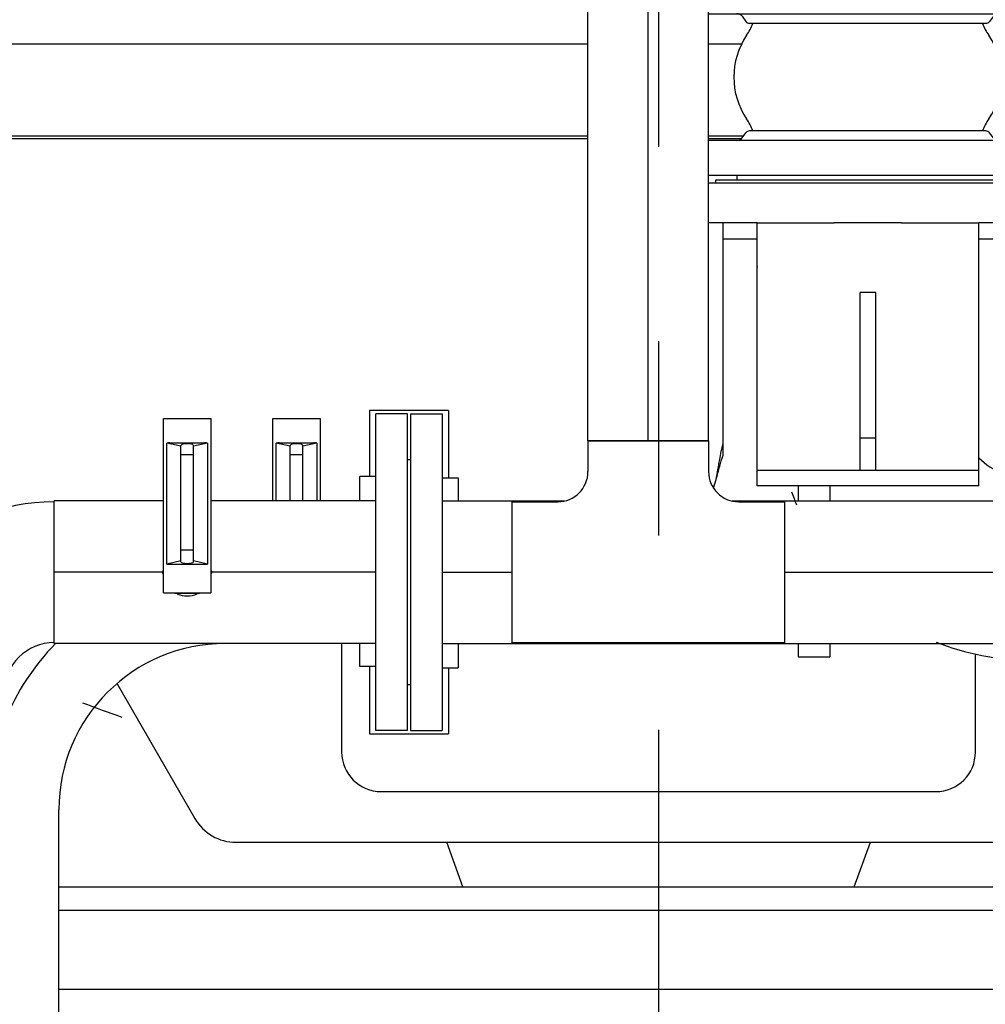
# Model space of a CAD drawing. Header units: millimetres. Extents: x 0 to 1189, y 0 to 841.
# Tile 130 of 169: x 973 to 997, y 559 to 584. Entities that reach past the tile are written whole.
import ezdxf

# ---------------------------------------------------------------- set-up
doc = ezdxf.new("R2010")
doc.units = ezdxf.units.MM
doc.header["$LTSCALE"] = 65.395
doc.linetypes.add('CENTER', pattern=[0.6, 0.375, -0.075, 0.075, -0.075])
for name, color, linetype in [('125ND16-DIN2690-MAK_PBL627', 7, 'CONTINUOUS'), ('1707_125001_01_PBL766', 7, 'CONTINUOUS'), ('1907_153200_12_ABL571', 7, 'CONTINUOUS'), ('1907_153200_12_T1_PBL586', 7, 'CONTINUOUS'), ('1907_153200_12_T2_PBL589', 7, 'CONTINUOUS'), ('1907_153200_12_T4_PBL606', 7, 'CONTINUOUS'), ('1907_153200_17_ABL587', 7, 'CONTINUOUS'), ('1907_153200_17_T1_PBL588', 7, 'CONTINUOUS'), ('1907_153200_19_ABL556', 7, 'CONTINUOUS'), ('1907_153200_19_T2_PBL1801', 7, 'CONTINUOUS'), ('1907_153200_19_T3_PBL581', 7, 'CONTINUOUS'), ('1907_153200_89_ABL528', 7, 'CONTINUOUS'), ('1907_153200_89_T1_PBL1790', 7, 'CONTINUOUS'), ('1907_153200_89_T2_PBL529', 7, 'CONTINUOUS'), ('1907_153200_89_T3_PBL530', 7, 'CONTINUOUS'), ('1907_153200_89_T4_PBL547', 7, 'CONTINUOUS'), ('1907_153200_93_ABL515', 7, 'CONTINUOUS'), ('1907_153200_93_T1_PBL585', 7, 'CONTINUOUS'), ('1907_153700_26_ABL602', 7, 'CONTINUOUS'), ('1907_153700_26_T1_PBL603', 7, 'CONTINUOUS'), ('1907_153700_26_T2_PBL607', 7, 'CONTINUOUS'), ('1907_153701_05_AC_PBL582', 7, 'CONTINUOUS'), ('1907_153701_05_AC_PBL863', 7, 'CONTINUOUS'), ('1907_153701_47_PBL577', 7, 'CONTINUOUS'), ('1907_153701_47_PBL579', 7, 'CONTINUOUS'), ('1907_153701_64_PBL615', 7, 'CONTINUOUS'), ('1907_843312_02_PBL618', 7, 'CONTINUOUS'), ('1997_000000_TLKGS_MARKETING_ABL558', 7, 'CONTINUOUS'), ('1997_030000_TLKGS_V_ABL559', 7, 'CONTINUOUS'), ('1997_100000_TLKGS_V_ABL560', 7, 'CONTINUOUS'), ('1997_122000_06_SIMPLE1_A_ABL561', 7, 'CONTINUOUS'), ('1997_122000_06_SIMPLE1_T1_A_PBL562', 7, 'CONTINUOUS'), ('80ND40-DIN2690-MAK_PBL575', 7, 'CONTINUOUS'), ('9M32C_GENSET_GENERATOR_ABL599', 7, 'CONTINUOUS'), ('9M32C_GENSET_GENERATOR_T1_PBL600', 7, 'CONTINUOUS'), ('9M32C_GENSET_KPL_GRUNDRAHMEN_ABL508', 7, 'CONTINUOUS'), ('9M32C_GENSET_KPL_GRUNDRAHMEN_T1_PBL509', 7, 'CONTINUOUS'), ('9M32C_GENSET_KPL_VERROHRUNG_ABL510', 7, 'CONTINUOUS'), ('B-04-30X25-89X1_5-N6000_PBL1795', 7, 'CONTINUOUS'), ('BOGEN-S-2D-90-114_3X3_6_PBL580', 7, 'CONTINUOUS'), ('BOGEN-S-2D-90-114_3X3_6_PBL877', 7, 'CONTINUOUS'), ('BOGEN-S-2D-90-114_3X3_6_PBL878', 7, 'CONTINUOUS'), ('BOGEN-S-2D-90-88_9X3_2_PBL1794', 7, 'CONTINUOUS'), ('BOGEN-S-2D-90-88_9X3_2_PBL534', 7, 'CONTINUOUS'), ('D2616-2-K-139_7-4_0-114_3-3_6_PBL862', 7, 'CONTINUOUS'), ('DIN16182-BG100X63_PBL594', 7, 'CONTINUOUS'), ('DIN16182-BG100X63_PBL601', 7, 'CONTINUOUS'), ('EN1092-1-01A-DN80-PN16_PBL1789', 7, 'CONTINUOUS'), ('EN1092-1-01A-DN80-PN16_PBL573', 7, 'CONTINUOUS'), ('EN1092-1-01A-DN80-PN16_PBL574', 7, 'CONTINUOUS'), ('ERV_GS125_16_ABL629', 7, 'CONTINUOUS'), ('ERV_GS125_16_T1__PBL630', 7, 'CONTINUOUS'), ('ERV_GS125_16_T1__PBL641', 7, 'CONTINUOUS'), ('ERV_GS125_16_T2__PBL861', 7, 'CONTINUOUS'), ('LAUTERBACH_SP_RING_2_0200_50_PBL568', 7, 'CONTINUOUS'), ('links_2_VBL507', 7, 'CONTINUOUS'), ('N4011-C175X116_PBL557', 7, 'CONTINUOUS'), ('T-STUECK-S-88_9X3_2-76_1X2_9_PBL592', 7, 'CONTINUOUS'), ('T-STUECK-S-88_9X3_2-88_9X3_2_PBL533', 7, 'CONTINUOUS'), ('VT40CD-D10_Z171-24344_ABL511', 7, 'CONTINUOUS'), ('VT40CD-D10_Z171-24344_T2_PBL512', 7, 'CONTINUOUS')]:
    doc.layers.add(name, color=color, linetype=linetype)

# ---------------------------------------------------------------- blocks, each defined once
blk = doc.blocks.new('9M32C_GENSET_KPL_GRUNDRAHMEN_T1_PBL509', base_point=(987.36, 558.049))
at = {"layer": '9M32C_GENSET_KPL_GRUNDRAHMEN_T1_PBL509', "color": 7, "linetype": 'Continuous'}
for p, q in [((973.52, 561.649), (1000.54, 561.649)), ((1000.54, 561.049), (973.52, 561.049))]:
    blk.add_line(p, q, dxfattribs=at)
blk = doc.blocks.new('9M32C_GENSET_KPL_GRUNDRAHMEN_ABL508', base_point=(987.36, 558.049))
at = {"layer": '9M32C_GENSET_KPL_GRUNDRAHMEN_T1_PBL509'}
blk.add_blockref('9M32C_GENSET_KPL_GRUNDRAHMEN_T1_PBL509', (987.36, 558.049), dxfattribs=at)
blk = doc.blocks.new('VT40CD-D10_Z171-24344_T2_PBL512', base_point=(988.66, 548.009))
at = {"layer": 'VT40CD-D10_Z171-24344_T2_PBL512', "color": 7, "linetype": 'Continuous'}
blk.add_line((998.26, 559.049), (973.52, 559.049), dxfattribs=at)
blk = doc.blocks.new('VT40CD-D10_Z171-24344_ABL511', base_point=(988.66, 548.009))
at = {"layer": 'VT40CD-D10_Z171-24344_T2_PBL512'}
blk.add_blockref('VT40CD-D10_Z171-24344_T2_PBL512', (988.66, 548.009), dxfattribs=at)
blk = doc.blocks.new('EN1092-1-01A-DN80-PN16_PBL573', base_point=(981.92, 569.589))
at = {"layer": 'EN1092-1-01A-DN80-PN16_PBL573', "color": 7, "linetype": 'Continuous'}
for p, q in [((982.32, 573.589), (981.52, 573.589)), ((981.52, 565.589), (981.52, 573.589)), ((982.32, 565.589), (982.32, 573.589)), ((982.32, 565.589), (981.52, 565.589))]:
    blk.add_line(p, q, dxfattribs=at)
blk = doc.blocks.new('1907_153200_93_T1_PBL585', base_point=(977.46, 569.589))
at = {"layer": '1907_153200_93_T1_PBL585', "color": 7, "linetype": 'Continuous'}
for p, q in [((976.16, 571.389), (973.4, 571.389)), ((973.4, 567.789), (973.4, 571.389)), ((981.52, 571.389), (977.36, 571.389)), ((981.52, 567.789), (973.4, 567.789))]:
    blk.add_line(p, q, dxfattribs=at)
at = {"layer": '1907_153200_93_T1_PBL585', "color": 2, "linetype": 'CENTER'}
for p, q in [((976.136, 569.589), (973.4, 569.589)), ((981.52, 569.589), (977.383, 569.589))]:
    blk.add_line(p, q, dxfattribs=at)
blk = doc.blocks.new('BOGEN-S-2D-90-88_9X3_2_PBL1794', base_point=(970.991, 566.549))
at = {"layer": 'BOGEN-S-2D-90-88_9X3_2_PBL1794', "color": 7, "linetype": 'Continuous'}
for radius, start, end in [(4.818, 90, 180), (1.262, 89.9998, 180.0002)]:
    blk.add_arc((973.4, 566.549), radius, start, end, dxfattribs=at)
blk = doc.blocks.new('B-04-30X25-89X1_5-N6000_PBL1795', base_point=(976.76, 569.043))
at = {"layer": 'B-04-30X25-89X1_5-N6000_PBL1795', "color": 7, "linetype": 'Continuous'}
blk.add_arc((976.76, 569.589), 0.6, 245.4031, 294.5969, dxfattribs=at)
blk = doc.blocks.new('1907_153200_93_ABL515', base_point=(971.22, 556.229))
at = {"layer": '1907_153200_93_T1_PBL585'}
blk.add_blockref('1907_153200_93_T1_PBL585', (977.46, 569.589), dxfattribs=at)
at = {"layer": 'B-04-30X25-89X1_5-N6000_PBL1795'}
blk.add_blockref('B-04-30X25-89X1_5-N6000_PBL1795', (976.76, 569.043), dxfattribs=at)
at = {"layer": 'BOGEN-S-2D-90-88_9X3_2_PBL1794'}
blk.add_blockref('BOGEN-S-2D-90-88_9X3_2_PBL1794', (970.991, 566.549), dxfattribs=at)
at = {"layer": 'EN1092-1-01A-DN80-PN16_PBL573'}
blk.add_blockref('EN1092-1-01A-DN80-PN16_PBL573', (981.92, 569.589), dxfattribs=at)
blk = doc.blocks.new('1907_153200_89_T2_PBL529', base_point=(967.72, 553.149))
at = {"layer": '1907_153200_89_T2_PBL529', "color": 7, "linetype": 'Continuous'}
for p, q in [((967.16, 554.949), (968.28, 554.949)), ((967.16, 554.949), (967.16, 551.349)), ((968.28, 554.949), (968.28, 551.349)), ((967.16, 551.349), (968.28, 551.349))]:
    blk.add_line(p, q, dxfattribs=at)
at = {"layer": '1907_153200_89_T2_PBL529', "color": 2, "linetype": 'CENTER'}
blk.add_line((967.16, 553.149), (968.28, 553.149), dxfattribs=at)
blk = doc.blocks.new('1907_153200_89_T3_PBL530', base_point=(985.58, 553.149))
at = {"layer": '1907_153200_89_T3_PBL530', "color": 7, "linetype": 'Continuous'}
for p, q in [((975.16, 554.949), (996, 554.949)), ((975.16, 554.949), (975.16, 551.349)), ((975.16, 551.349), (996, 551.349))]:
    blk.add_line(p, q, dxfattribs=at)
at = {"layer": '1907_153200_89_T3_PBL530', "color": 2, "linetype": 'CENTER'}
blk.add_line((975.16, 553.149), (996, 553.149), dxfattribs=at)
blk = doc.blocks.new('T-STUECK-S-88_9X3_2-88_9X3_2_PBL533', base_point=(971.778, 553.98))
at = {"layer": 'T-STUECK-S-88_9X3_2-88_9X3_2_PBL533', "color": 7, "linetype": 'Continuous'}
for p, q in [((973.498, 556.589), (973.498, 555.816)), ((968.56, 554.927), (968.28, 554.927)), ((975.16, 554.927), (974.387, 554.927)), ((968.56, 551.371), (968.28, 551.371)), ((975.16, 551.371), (972.16, 551.371))]:
    blk.add_line(p, q, dxfattribs=at)
blk.add_arc((974.387, 555.816), 0.889, 180, 270, dxfattribs=at)
blk = doc.blocks.new('BOGEN-S-2D-90-88_9X3_2_PBL534', base_point=(965.64, 553.149))
at = {"layer": 'BOGEN-S-2D-90-88_9X3_2_PBL534', "color": 7, "linetype": 'Continuous'}
for p, q in [((964.12, 554.927), (967.16, 554.927)), ((964.12, 551.371), (967.16, 551.371))]:
    blk.add_line(p, q, dxfattribs=at)
blk.add_arc((964.12, 553.149), 1.778, 90, 270, dxfattribs=at)
blk = doc.blocks.new('1907_153200_89_T4_PBL547', base_point=(974.72, 562.189))
at = {"layer": '1907_153200_89_T4_PBL547', "color": 7, "linetype": 'Continuous'}
for p, q in [((973.52, 556.589), (973.52, 563.589)), ((972.16, 556.589), (973.52, 556.589))]:
    blk.add_line(p, q, dxfattribs=at)
at = {"layer": '1907_153200_89_T4_PBL547', "color": 2, "linetype": 'CENTER'}
blk.add_arc((977.72, 563.589), 6, 135.5679, 157.9407, dxfattribs=at)
at = {"layer": '1907_153200_89_T4_PBL547', "color": 7, "linetype": 'Continuous'}
blk.add_arc((977.72, 563.589), 4.2, 90, 180, dxfattribs=at)
blk = doc.blocks.new('EN1092-1-01A-DN80-PN16_PBL1789', base_point=(963.025, 553.149))
at = {"layer": 'EN1092-1-01A-DN80-PN16_PBL1789', "color": 7, "linetype": 'Continuous'}
for centre in [(962.895, 556.105), (965.344, 556.105), (961.163, 554.373), (961.163, 551.924), (962.895, 550.192), (965.344, 550.192)]:
    blk.add_circle(centre, 0.36, dxfattribs=at)
for radius, start, end in [(1.81, 84.8668, 282.0049), (4, 179.7215, 180.2829)]:
    blk.add_arc((964.12, 553.149), radius, start, end, dxfattribs=at)
blk = doc.blocks.new('1907_153200_89_T1_PBL1790', base_point=(965.02, 553.153))
at = {"layer": '1907_153200_89_T1_PBL1790', "color": 7, "linetype": 'Continuous'}
blk.add_arc((964.12, 553.149), 1.8, 84.614, 275.386, dxfattribs=at)
blk = doc.blocks.new('1907_153200_89_ABL528', base_point=(978.06, 558.811))
at = {"layer": '1907_153200_89_T1_PBL1790'}
blk.add_blockref('1907_153200_89_T1_PBL1790', (965.02, 553.153), dxfattribs=at)
at = {"layer": '1907_153200_89_T2_PBL529'}
blk.add_blockref('1907_153200_89_T2_PBL529', (967.72, 553.149), dxfattribs=at)
at = {"layer": '1907_153200_89_T3_PBL530'}
blk.add_blockref('1907_153200_89_T3_PBL530', (985.58, 553.149), dxfattribs=at)
at = {"layer": '1907_153200_89_T4_PBL547'}
blk.add_blockref('1907_153200_89_T4_PBL547', (974.72, 562.189), dxfattribs=at)
at = {"layer": 'BOGEN-S-2D-90-88_9X3_2_PBL534'}
blk.add_blockref('BOGEN-S-2D-90-88_9X3_2_PBL534', (965.64, 553.149), dxfattribs=at)
at = {"layer": 'EN1092-1-01A-DN80-PN16_PBL1789'}
blk.add_blockref('EN1092-1-01A-DN80-PN16_PBL1789', (963.025, 553.149), dxfattribs=at)
at = {"layer": 'T-STUECK-S-88_9X3_2-88_9X3_2_PBL533'}
blk.add_blockref('T-STUECK-S-88_9X3_2-88_9X3_2_PBL533', (971.778, 553.98), dxfattribs=at)
blk = doc.blocks.new('N4011-C175X116_PBL557', base_point=(1007.49, 563.099))
at = {"layer": 'N4011-C175X116_PBL557', "color": 7, "linetype": 'Continuous'}
for q in [(1010.76, 563.469), (1004.22, 562.729)]:
    blk.add_line((1010.76, 562.729), q, dxfattribs=at)
blk = doc.blocks.new('BOGEN-S-2D-90-114_3X3_6_PBL580', base_point=(1005.965, 569.661))
at = {"layer": 'BOGEN-S-2D-90-114_3X3_6_PBL580', "color": 7, "linetype": 'Continuous'}
for p, q in [((1007.26, 571.947), (1003.18, 571.947)), ((1003.18, 571.389), (1003.18, 571.947)), ((1003.18, 567.375), (1003.18, 567.789)), ((1007.26, 567.375), (1003.18, 567.375))]:
    blk.add_line(p, q, dxfattribs=at)
for start, end in [(49.3244, 90), (270, 304.5705)]:
    blk.add_arc((1007.26, 569.661), 2.286, start, end, dxfattribs=at)
blk = doc.blocks.new('1907_153200_19_T3_PBL581', base_point=(1000.6, 569.661))
at = {"layer": '1907_153200_19_T3_PBL581', "color": 7, "linetype": 'Continuous'}
for p, q in [((1003.18, 571.947), (998.02, 571.947)), ((998.02, 571.389), (998.02, 571.947)), ((1003.18, 571.389), (1003.18, 571.947)), ((998.02, 567.375), (998.02, 567.789)), ((1003.18, 567.375), (1003.18, 567.789)), ((1003.18, 567.375), (998.02, 567.375))]:
    blk.add_line(p, q, dxfattribs=at)
blk = doc.blocks.new('1907_843312_02_PBL618', base_point=(994.431, 578.909))
at = {"layer": '1907_843312_02_PBL618', "color": 7, "linetype": 'Continuous'}
for p, q in [((998.94, 579.409), (989.922, 579.409)), ((998.94, 579.409), (998.94, 578.409)), ((991.147, 578.409), (989.922, 578.409)), ((994.789, 578.409), (993.09, 578.409)), ((998.94, 578.409), (996.747, 578.409))]:
    blk.add_line(p, q, dxfattribs=at)
blk = doc.blocks.new('D2616-2-K-139_7-4_0-114_3-3_6_PBL862', base_point=(991.146, 577.851))
at = {"layer": 'D2616-2-K-139_7-4_0-114_3-3_6_PBL862', "color": 7, "linetype": 'Continuous'}
blk.add_line((991.146, 577.307), (991.146, 578.409), dxfattribs=at)
blk.add_arc((992.746, 577.307), 1.6, 180, 180.5226, dxfattribs=at)
blk = doc.blocks.new('BOGEN-S-2D-90-114_3X3_6_PBL877', base_point=(995.018, 569.926))
at = {"layer": 'BOGEN-S-2D-90-114_3X3_6_PBL877', "color": 7, "linetype": 'Continuous'}
for p, q in [((998.02, 571.389), (998.02, 571.947)), ((998.02, 567.375), (998.02, 567.789))]:
    blk.add_line(p, q, dxfattribs=at)
for radius, start, end in [(1.794, 224.7893, 270.0001), (6.366, 199.4465, 202.6817), (6.366, 248.3021, 270)]:
    blk.add_arc((998.02, 573.741), radius, start, end, dxfattribs=at)
blk = doc.blocks.new('BOGEN-S-2D-90-114_3X3_6_PBL878', base_point=(1007.26, 567.404))
at = {"layer": 'BOGEN-S-2D-90-114_3X3_6_PBL878', "color": 7, "linetype": 'Continuous'}
for p, q in [((1009.546, 567.069), (1009.546, 567.789)), ((1004.974, 567.019), (1004.974, 567.375))]:
    blk.add_line(p, q, dxfattribs=at)
blk = doc.blocks.new('1907_153200_19_T2_PBL1801', base_point=(1008.025, 569.661))
at = {"layer": '1907_153200_19_T2_PBL1801', "color": 7, "linetype": 'Continuous'}
for start, end in [(47.9522, 88.8808), (271.1192, 306.5766)]:
    blk.add_arc((1007.26, 569.661), 2.286, start, end, dxfattribs=at)
blk = doc.blocks.new('1907_153200_19_ABL556', base_point=(1000.341, 571.069))
at = {"layer": '1907_153200_19_T2_PBL1801'}
blk.add_blockref('1907_153200_19_T2_PBL1801', (1008.025, 569.661), dxfattribs=at)
at = {"layer": '1907_153200_19_T3_PBL581'}
blk.add_blockref('1907_153200_19_T3_PBL581', (1000.6, 569.661), dxfattribs=at)
at = {"layer": '1907_843312_02_PBL618'}
blk.add_blockref('1907_843312_02_PBL618', (994.431, 578.909), dxfattribs=at)
at = {"layer": 'BOGEN-S-2D-90-114_3X3_6_PBL580'}
blk.add_blockref('BOGEN-S-2D-90-114_3X3_6_PBL580', (1005.965, 569.661), dxfattribs=at)
at = {"layer": 'BOGEN-S-2D-90-114_3X3_6_PBL877'}
blk.add_blockref('BOGEN-S-2D-90-114_3X3_6_PBL877', (995.018, 569.926), dxfattribs=at)
at = {"layer": 'BOGEN-S-2D-90-114_3X3_6_PBL878'}
blk.add_blockref('BOGEN-S-2D-90-114_3X3_6_PBL878', (1007.26, 567.404), dxfattribs=at)
at = {"layer": 'D2616-2-K-139_7-4_0-114_3-3_6_PBL862'}
blk.add_blockref('D2616-2-K-139_7-4_0-114_3-3_6_PBL862', (991.146, 577.851), dxfattribs=at)
at = {"layer": 'N4011-C175X116_PBL557'}
blk.add_blockref('N4011-C175X116_PBL557', (1007.49, 563.099), dxfattribs=at)
blk = doc.blocks.new('LAUTERBACH_SP_RING_2_0200_50_PBL568', base_point=(982.36, 569.589))
at = {"layer": 'LAUTERBACH_SP_RING_2_0200_50_PBL568', "color": 7, "linetype": 'Continuous'}
for p, q in [((983.36, 573.669), (981.36, 573.669)), ((981.36, 573.669), (981.36, 572.004)), ((983.36, 573.669), (983.36, 571.973)), ((981.36, 567.204), (981.36, 565.509)), ((983.36, 567.173), (983.36, 565.509)), ((981.36, 565.509), (983.36, 565.509))]:
    blk.add_line(p, q, dxfattribs=at)
blk = doc.blocks.new('EN1092-1-01A-DN80-PN16_PBL574', base_point=(982.8, 569.589))
at = {"layer": 'EN1092-1-01A-DN80-PN16_PBL574', "color": 7, "linetype": 'Continuous'}
for p, q in [((982.4, 573.589), (983.2, 573.589)), ((982.4, 573.589), (982.4, 565.589)), ((983.2, 573.589), (983.2, 565.589)), ((982.4, 565.589), (983.2, 565.589))]:
    blk.add_line(p, q, dxfattribs=at)
blk = doc.blocks.new('1907_153200_12_T1_PBL586', base_point=(984.08, 569.589))
at = {"layer": '1907_153200_12_T1_PBL586', "color": 7, "linetype": 'Continuous'}
for p, q in [((983.2, 571.389), (984.96, 571.389)), ((984.96, 571.389), (984.96, 567.789)), ((983.2, 567.789), (984.96, 567.789))]:
    blk.add_line(p, q, dxfattribs=at)
at = {"layer": '1907_153200_12_T1_PBL586', "color": 2, "linetype": 'CENTER'}
blk.add_line((983.2, 569.589), (984.96, 569.589), dxfattribs=at)
blk = doc.blocks.new('1907_153200_12_T2_PBL589', base_point=(1005.22, 569.589))
at = {"layer": '1907_153200_12_T2_PBL589', "color": 7, "linetype": 'Continuous'}
for p, q in [((991.84, 571.389), (1018.6, 571.389)), ((991.84, 571.389), (991.84, 567.789)), ((1018.6, 571.389), (1018.6, 567.789)), ((991.84, 567.789), (1018.6, 567.789))]:
    blk.add_line(p, q, dxfattribs=at)
at = {"layer": '1907_153200_12_T2_PBL589', "color": 2, "linetype": 'CENTER'}
blk.add_line((991.84, 569.589), (1018.6, 569.589), dxfattribs=at)
blk = doc.blocks.new('T-STUECK-S-88_9X3_2-76_1X2_9_PBL592', base_point=(988.4, 570.36))
at = {"layer": 'T-STUECK-S-88_9X3_2-76_1X2_9_PBL592', "color": 7, "linetype": 'Continuous'}
for p, q in [((989.922, 572.909), (986.878, 572.909)), ((986.878, 572.909), (986.878, 572.128)), ((989.922, 572.909), (989.922, 572.128)), ((984.96, 571.367), (986.117, 571.367)), ((990.683, 571.367), (991.84, 571.367)), ((984.96, 567.811), (991.84, 567.811))]:
    blk.add_line(p, q, dxfattribs=at)
for centre, start, end in [((986.117, 572.128), 270, 0), ((990.683, 572.128), 180, 270)]:
    blk.add_arc(centre, 0.761, start, end, dxfattribs=at)
blk = doc.blocks.new('1907_153200_12_T4_PBL606', base_point=(988.4, 578.769))
at = {"layer": '1907_153200_12_T4_PBL606', "color": 7, "linetype": 'Continuous'}
for p, q in [((986.878, 572.909), (986.878, 584.629)), ((989.922, 572.909), (989.922, 584.629)), ((986.878, 572.909), (989.922, 572.909))]:
    blk.add_line(p, q, dxfattribs=at)
at = {"layer": '1907_153200_12_T4_PBL606', "color": 2, "linetype": 'CENTER'}
blk.add_line((988.4, 572.909), (988.4, 584.629), dxfattribs=at)
blk = doc.blocks.new('1907_153200_12_ABL571', base_point=(1005.64, 575.649))
at = {"layer": '1907_153200_12_T1_PBL586'}
blk.add_blockref('1907_153200_12_T1_PBL586', (984.08, 569.589), dxfattribs=at)
at = {"layer": '1907_153200_12_T2_PBL589'}
blk.add_blockref('1907_153200_12_T2_PBL589', (1005.22, 569.589), dxfattribs=at)
at = {"layer": '1907_153200_12_T4_PBL606'}
blk.add_blockref('1907_153200_12_T4_PBL606', (988.4, 578.769), dxfattribs=at)
at = {"layer": 'EN1092-1-01A-DN80-PN16_PBL574'}
blk.add_blockref('EN1092-1-01A-DN80-PN16_PBL574', (982.8, 569.589), dxfattribs=at)
at = {"layer": 'T-STUECK-S-88_9X3_2-76_1X2_9_PBL592'}
blk.add_blockref('T-STUECK-S-88_9X3_2-76_1X2_9_PBL592', (988.4, 570.36), dxfattribs=at)
blk = doc.blocks.new('80ND40-DIN2690-MAK_PBL575', base_point=(982.36, 569.589))
at = {"layer": '80ND40-DIN2690-MAK_PBL575', "color": 7, "linetype": 'Continuous'}
for p, q in [((982.4, 572.429), (982.32, 572.429)), ((982.4, 566.749), (982.32, 566.749))]:
    blk.add_line(p, q, dxfattribs=at)
blk = doc.blocks.new('1907_153701_47_PBL577', base_point=(983.4, 569.573))
at = {"layer": '1907_153701_47_PBL577', "color": 7, "linetype": 'Continuous'}
for p, q in [((983.2, 571.973), (983.6, 571.973)), ((983.6, 571.973), (983.6, 571.389)), ((983.6, 567.789), (983.6, 567.173)), ((983.2, 567.173), (983.6, 567.173))]:
    blk.add_line(p, q, dxfattribs=at)
blk = doc.blocks.new('1907_153701_47_PBL579', base_point=(981.32, 569.604))
at = {"layer": '1907_153701_47_PBL579', "color": 7, "linetype": 'Continuous'}
for p, q in [((981.52, 572.004), (981.12, 572.004)), ((981.12, 571.389), (981.12, 572.004)), ((981.12, 567.204), (981.12, 567.789)), ((981.52, 567.204), (981.12, 567.204))]:
    blk.add_line(p, q, dxfattribs=at)
blk = doc.blocks.new('1907_153701_05_AC_PBL582', base_point=(992.587, 567.619))
at = {"layer": '1907_153701_05_AC_PBL582', "color": 7, "linetype": 'Continuous'}
for p, q in [((992.187, 567.789), (992.187, 567.449)), ((992.987, 567.789), (992.987, 567.449)), ((992.187, 567.449), (992.987, 567.449))]:
    blk.add_line(p, q, dxfattribs=at)
blk = doc.blocks.new('1907_153200_17_T1_PBL588', base_point=(988.4, 569.589))
at = {"layer": '1907_153200_17_T1_PBL588', "color": 7, "linetype": 'Continuous'}
for p, q in [((984.96, 571.389), (986.284, 571.389)), ((990.516, 571.389), (991.84, 571.389)), ((984.96, 567.789), (991.84, 567.789))]:
    blk.add_line(p, q, dxfattribs=at)
blk = doc.blocks.new('1907_153200_17_ABL587', base_point=(1005.22, 587.872))
at = {"layer": '1907_153200_17_T1_PBL588'}
blk.add_blockref('1907_153200_17_T1_PBL588', (988.4, 569.589), dxfattribs=at)
blk = doc.blocks.new('DIN16182-BG100X63_PBL594', base_point=(976.76, 571.259))
at = {"layer": 'DIN16182-BG100X63_PBL594', "color": 7, "linetype": 'Continuous'}
for p, q in [((976.16, 573.469), (977.36, 573.469)), ((976.16, 569.069), (976.16, 573.469)), ((977.36, 573.469), (977.36, 569.069)), ((976.6, 572.769), (976.246, 572.848)), ((976.246, 569.793), (976.246, 572.848)), ((976.32, 572.853), (977.2, 572.853)), ((976.6, 569.853), (976.6, 572.789)), ((977.273, 572.848), (976.92, 572.769)), ((976.92, 569.853), (976.92, 572.789)), ((977.273, 572.848), (977.273, 569.793)), ((976.6, 569.873), (976.246, 569.793)), ((977.273, 569.793), (976.92, 569.873)), ((976.136, 569.589), (976.16, 569.629)), ((976.16, 569.548), (976.136, 569.589)), ((976.32, 569.789), (977.2, 569.789)), ((977.36, 569.629), (977.383, 569.589)), ((977.383, 569.589), (977.36, 569.548)), ((976.16, 569.069), (977.36, 569.069)), ((976.448, 569.049), (976.436, 569.069)), ((977.071, 569.049), (976.448, 569.049)), ((977.083, 569.069), (977.071, 569.049))]:
    blk.add_line(p, q, dxfattribs=at)
at = {"layer": 'DIN16182-BG100X63_PBL594', "color": 2, "linetype": 'Continuous'}
for p, q in [((976.92, 572.549), (976.6, 572.549)), ((976.92, 570.149), (976.6, 570.149))]:
    blk.add_line(p, q, dxfattribs=at)
at = {"layer": 'DIN16182-BG100X63_PBL594', "color": 7, "linetype": 'Continuous'}
for centre, start_param, end_param in [((976.32, 572.81), 1.570796, 2.048639), ((976.76, 572.789), 0, 3.141593), ((977.2, 572.81), 1.092954, 1.570796), ((976.32, 569.832), -2.048639, -1.570796), ((976.76, 569.853), 3.141593, 6.283185), ((977.2, 569.832), -1.570796, -1.092954)]:
    blk.add_ellipse(centre, major_axis=(0.16, 0), ratio=0.267949, start_param=start_param, end_param=end_param, dxfattribs=at)
blk = doc.blocks.new('DIN16182-BG100X63_PBL601', base_point=(979.52, 572.429))
at = {"layer": 'DIN16182-BG100X63_PBL601', "color": 7, "linetype": 'Continuous'}
for p, q in [((978.92, 573.469), (980.12, 573.469)), ((978.92, 571.389), (978.92, 573.469)), ((980.12, 573.469), (980.12, 571.389)), ((979.36, 572.769), (979.006, 572.848)), ((979.006, 571.389), (979.006, 572.848)), ((979.08, 572.853), (979.96, 572.853)), ((979.36, 571.389), (979.36, 572.789)), ((980.033, 572.848), (979.68, 572.769)), ((979.68, 571.389), (979.68, 572.789)), ((980.033, 572.848), (980.033, 571.389))]:
    blk.add_line(p, q, dxfattribs=at)
at = {"layer": 'DIN16182-BG100X63_PBL601', "color": 2, "linetype": 'Continuous'}
blk.add_line((979.68, 572.549), (979.36, 572.549), dxfattribs=at)
at = {"layer": 'DIN16182-BG100X63_PBL601', "color": 7, "linetype": 'Continuous'}
for centre, start_param, end_param in [((979.08, 572.81), 1.570796, 2.048639), ((979.52, 572.789), 0, 3.141593), ((979.96, 572.81), 1.092954, 1.570796)]:
    blk.add_ellipse(centre, major_axis=(0.16, 0), ratio=0.267949, start_param=start_param, end_param=end_param, dxfattribs=at)
blk = doc.blocks.new('1907_153700_26_T1_PBL603', base_point=(993.947, 575.089))
at = {"layer": '1907_153700_26_T1_PBL603', "color": 7, "linetype": 'Continuous'}
for p, q in [((991.147, 578.409), (993.09, 578.409)), ((991.147, 571.769), (991.147, 578.409)), ((994.789, 578.409), (996.747, 578.409)), ((996.747, 571.769), (996.747, 578.409)), ((991.147, 572.169), (996.747, 572.169)), ((996.747, 571.769), (991.147, 571.769))]:
    blk.add_line(p, q, dxfattribs=at)
blk = doc.blocks.new('1907_153700_26_T2_PBL607', base_point=(993.947, 574.409))
at = {"layer": '1907_153700_26_T2_PBL607', "color": 7, "linetype": 'Continuous'}
for p, q in [((994.147, 576.649), (993.747, 576.649)), ((993.747, 572.169), (993.747, 576.649)), ((994.147, 572.169), (994.147, 576.649)), ((994.147, 572.969), (993.747, 572.969))]:
    blk.add_line(p, q, dxfattribs=at)
blk = doc.blocks.new('1907_153700_26_ABL602', base_point=(993.947, 575.089))
at = {"layer": '1907_153700_26_T1_PBL603'}
blk.add_blockref('1907_153700_26_T1_PBL603', (993.947, 575.089), dxfattribs=at)
at = {"layer": '1907_153700_26_T2_PBL607'}
blk.add_blockref('1907_153700_26_T2_PBL607', (993.947, 574.409), dxfattribs=at)
blk = doc.blocks.new('1907_153701_64_PBL615', base_point=(993.811, 575.061))
at = {"layer": '1907_153701_64_PBL615', "color": 7, "linetype": 'Continuous'}
for p, q in [((990.292, 572.54), (990.292, 578.409)), ((997.572, 572.54), (997.572, 578.409)), ((990.292, 578.009), (991.146, 578.009)), ((996.747, 578.009), (997.572, 578.009)), ((990.049, 571.714), (990.116, 571.927))]:
    blk.add_line(p, q, dxfattribs=at)
for points, knots in [([(990.116, 571.927), (990.144, 572.096), (990.196, 572.404), (990.257, 572.71), (990.292, 572.846)], [0, 0, 0, 0, 0.549835, 1, 1, 1, 1]), ([(990.116, 571.927), (990.145, 572.04), (990.197, 572.246), (990.257, 572.45), (990.292, 572.54)], [0, 0, 0, 0, 0.547698, 1, 1, 1, 1]), ([(997.428, 572.055), (997.44, 572.101), (997.483, 572.264), (997.528, 572.427), (997.572, 572.54)], [0, 0, 0, 0, 0.281538, 1, 1, 1, 1])]:
    blk.add_open_spline(points, degree=3, knots=knots, dxfattribs=at)
blk = doc.blocks.new('125ND16-DIN2690-MAK_PBL627', base_point=(993.94, 579.449))
at = {"layer": '125ND16-DIN2690-MAK_PBL627', "color": 7, "linetype": 'Continuous'}
for p, q in [((997.78, 579.489), (990.1, 579.489)), ((990.1, 579.489), (990.1, 579.409)), ((997.78, 579.489), (997.78, 579.409))]:
    blk.add_line(p, q, dxfattribs=at)
blk = doc.blocks.new('ERV_GS125_16_T1__PBL630', base_point=(994.431, 580.169))
at = {"layer": 'ERV_GS125_16_T1__PBL630', "color": 7, "linetype": 'Continuous'}
for p, q in [((996.92, 580.729), (990.96, 580.729)), ((998.94, 580.489), (989.922, 580.489)), ((990.768, 580.553), (990.864, 580.681)), ((997.112, 580.553), (997.016, 580.681)), ((998.94, 579.609), (998.94, 580.489)), ((998.94, 579.609), (989.922, 579.609))]:
    blk.add_line(p, q, dxfattribs=at)
for centre, radius, start, end in [((990.96, 580.609), 0.12, 90, 143.1301), ((996.92, 580.609), 0.12, 36.8699, 90), ((990.64, 580.649), 0.16, 270, 323.1301), ((997.24, 580.649), 0.16, 216.8699, 270)]:
    blk.add_arc(centre, radius, start, end, dxfattribs=at)
blk = doc.blocks.new('ERV_GS125_16_T1__PBL641', base_point=(994.431, 584.009))
at = {"layer": 'ERV_GS125_16_T1__PBL641', "color": 7, "linetype": 'Continuous'}
for p, q in [((998.94, 584.569), (998.94, 583.689)), ((989.922, 583.689), (998.94, 583.689)), ((990.768, 583.625), (990.864, 583.497)), ((997.112, 583.625), (997.016, 583.497)), ((990.96, 583.449), (996.92, 583.449))]:
    blk.add_line(p, q, dxfattribs=at)
for centre, radius, start, end in [((990.64, 583.529), 0.16, 36.8699, 90), ((990.96, 583.569), 0.12, 216.8699, 270), ((996.92, 583.569), 0.12, 270, 323.1301), ((997.24, 583.529), 0.16, 90, 143.1301)]:
    blk.add_arc(centre, radius, start, end, dxfattribs=at)
blk = doc.blocks.new('ERV_GS125_16_T2__PBL861', base_point=(993.94, 581.466))
at = {"layer": 'ERV_GS125_16_T2__PBL861', "color": 7, "linetype": 'Continuous'}
for p, q in [((990.64, 579.609), (990.64, 579.489)), ((997.24, 579.609), (997.24, 579.489))]:
    blk.add_line(p, q, dxfattribs=at)
for centre, radius, start, end in [((989.56, 584.042), 1.6, 325.8516, 337.9959), ((998.32, 584.042), 1.6, 202.0041, 214.1484), ((992.44, 582.089), 1.88, 145.8516, 214.1484), ((995.44, 582.089), 1.88, 325.8516, 34.1484), ((989.56, 580.135), 1.6, 22.0041, 34.1484), ((998.32, 580.135), 1.6, 145.8516, 157.9959)]:
    blk.add_arc(centre, radius, start, end, dxfattribs=at)
blk = doc.blocks.new('ERV_GS125_16_ABL629', base_point=(994.431, 582.029))
at = {"layer": 'ERV_GS125_16_T1__PBL630'}
blk.add_blockref('ERV_GS125_16_T1__PBL630', (994.431, 580.169), dxfattribs=at)
at = {"layer": 'ERV_GS125_16_T1__PBL641'}
blk.add_blockref('ERV_GS125_16_T1__PBL641', (994.431, 584.009), dxfattribs=at)
at = {"layer": 'ERV_GS125_16_T2__PBL861'}
blk.add_blockref('ERV_GS125_16_T2__PBL861', (993.94, 581.466), dxfattribs=at)
blk = doc.blocks.new('1707_125001_01_PBL766', base_point=(988.66, 562.209))
at = {"layer": '1707_125001_01_PBL766', "color": 7, "linetype": 'Continuous'}
for p, q in [((983.719, 561.649), (983.311, 562.769)), ((993.601, 561.649), (994.008, 562.769))]:
    blk.add_line(p, q, dxfattribs=at)
blk = doc.blocks.new('1907_153701_05_AC_PBL863', base_point=(992.587, 571.579))
at = {"layer": '1907_153701_05_AC_PBL863', "color": 7, "linetype": 'Continuous'}
for p, q in [((992.187, 571.769), (992.187, 571.389)), ((992.987, 571.769), (992.987, 571.389))]:
    blk.add_line(p, q, dxfattribs=at)
blk = doc.blocks.new('9M32C_GENSET_KPL_VERROHRUNG_ABL510', base_point=(997.077, 614.589))
at = {"layer": '125ND16-DIN2690-MAK_PBL627'}
blk.add_blockref('125ND16-DIN2690-MAK_PBL627', (993.94, 579.449), dxfattribs=at)
at = {"layer": '1707_125001_01_PBL766'}
blk.add_blockref('1707_125001_01_PBL766', (988.66, 562.209), dxfattribs=at)
at = {"layer": '1907_153200_12_ABL571'}
blk.add_blockref('1907_153200_12_ABL571', (1005.64, 575.649), dxfattribs=at)
at = {"layer": '1907_153200_17_ABL587'}
blk.add_blockref('1907_153200_17_ABL587', (1005.22, 587.872), dxfattribs=at)
at = {"layer": '1907_153200_19_ABL556'}
blk.add_blockref('1907_153200_19_ABL556', (1000.341, 571.069), dxfattribs=at)
at = {"layer": '1907_153200_89_ABL528'}
blk.add_blockref('1907_153200_89_ABL528', (978.06, 558.811), dxfattribs=at)
at = {"layer": '1907_153200_93_ABL515'}
blk.add_blockref('1907_153200_93_ABL515', (971.22, 556.229), dxfattribs=at)
at = {"layer": '1907_153700_26_ABL602'}
blk.add_blockref('1907_153700_26_ABL602', (993.947, 575.089), dxfattribs=at)
at = {"layer": '1907_153701_05_AC_PBL582'}
blk.add_blockref('1907_153701_05_AC_PBL582', (992.587, 567.619), dxfattribs=at)
at = {"layer": '1907_153701_05_AC_PBL863'}
blk.add_blockref('1907_153701_05_AC_PBL863', (992.587, 571.579), dxfattribs=at)
at = {"layer": '1907_153701_47_PBL577'}
blk.add_blockref('1907_153701_47_PBL577', (983.4, 569.573), dxfattribs=at)
at = {"layer": '1907_153701_47_PBL579'}
blk.add_blockref('1907_153701_47_PBL579', (981.32, 569.604), dxfattribs=at)
at = {"layer": '1907_153701_64_PBL615'}
blk.add_blockref('1907_153701_64_PBL615', (993.811, 575.061), dxfattribs=at)
at = {"layer": '80ND40-DIN2690-MAK_PBL575'}
blk.add_blockref('80ND40-DIN2690-MAK_PBL575', (982.36, 569.589), dxfattribs=at)
at = {"layer": 'DIN16182-BG100X63_PBL594'}
blk.add_blockref('DIN16182-BG100X63_PBL594', (976.76, 571.259), dxfattribs=at)
at = {"layer": 'DIN16182-BG100X63_PBL601'}
blk.add_blockref('DIN16182-BG100X63_PBL601', (979.52, 572.429), dxfattribs=at)
at = {"layer": 'ERV_GS125_16_ABL629'}
blk.add_blockref('ERV_GS125_16_ABL629', (994.431, 582.029), dxfattribs=at)
at = {"layer": 'LAUTERBACH_SP_RING_2_0200_50_PBL568'}
blk.add_blockref('LAUTERBACH_SP_RING_2_0200_50_PBL568', (982.36, 569.589), dxfattribs=at)
at = {"layer": 'VT40CD-D10_Z171-24344_ABL511'}
blk.add_blockref('VT40CD-D10_Z171-24344_ABL511', (988.66, 548.009), dxfattribs=at)
blk = doc.blocks.new('1997_122000_06_SIMPLE1_T1_A_PBL562', base_point=(988.66, 572.849))
at = {"layer": '1997_122000_06_SIMPLE1_T1_A_PBL562', "color": 7, "linetype": 'Continuous'}
for p, q in [((965.5, 582.929), (986.878, 582.929)), ((989.922, 582.929), (990.781, 582.929)), ((965.5, 580.609), (986.878, 580.609)), ((986.878, 580.529), (968.46, 580.529)), ((989.922, 580.609), (990.81, 580.609)), ((990.743, 580.529), (989.922, 580.529)), ((980.66, 567.789), (980.66, 565.049)), ((996.66, 565.049), (996.66, 567.526)), ((974.991, 566.77), (976.953, 563.369)), ((981.66, 564.049), (995.66, 564.049)), ((977.993, 562.769), (999.327, 562.769))]:
    blk.add_line(p, q, dxfattribs=at)
for centre, radius, start, end in [((981.66, 565.049), 1, 180, 270), ((995.66, 565.049), 1, 270, 360), ((977.993, 563.969), 1.2, 209.986, 270)]:
    blk.add_arc(centre, radius, start, end, dxfattribs=at)
blk = doc.blocks.new('1997_122000_06_SIMPLE1_A_ABL561', base_point=(988.66, 572.849))
at = {"layer": '1997_122000_06_SIMPLE1_T1_A_PBL562'}
blk.add_blockref('1997_122000_06_SIMPLE1_T1_A_PBL562', (988.66, 572.849), dxfattribs=at)
blk = doc.blocks.new('1997_100000_TLKGS_V_ABL560', base_point=(983.56, 617.533))
at = {"layer": '1997_122000_06_SIMPLE1_A_ABL561'}
blk.add_blockref('1997_122000_06_SIMPLE1_A_ABL561', (988.66, 572.849), dxfattribs=at)
blk = doc.blocks.new('1997_030000_TLKGS_V_ABL559', base_point=(991.06, 633.874))
at = {"layer": '1997_100000_TLKGS_V_ABL560'}
blk.add_blockref('1997_100000_TLKGS_V_ABL560', (983.56, 617.533), dxfattribs=at)
blk = doc.blocks.new('1997_000000_TLKGS_MARKETING_ABL558', base_point=(991.06, 643.253))
at = {"layer": '1997_030000_TLKGS_V_ABL559'}
blk.add_blockref('1997_030000_TLKGS_V_ABL559', (991.06, 633.874), dxfattribs=at)
blk = doc.blocks.new('9M32C_GENSET_GENERATOR_T1_PBL600', base_point=(986.903, 622.948))
at = {"layer": '9M32C_GENSET_GENERATOR_T1_PBL600', "color": 2, "linetype": 'CENTER'}
blk.add_line((988.66, 604.849), (988.66, 540.391), dxfattribs=at)
at = {"layer": '9M32C_GENSET_GENERATOR_T1_PBL600', "color": 7, "linetype": 'Continuous'}
blk.add_arc((988.66, 604.841), 41.2, 249.3326, 250.7999, dxfattribs=at)
blk = doc.blocks.new('9M32C_GENSET_GENERATOR_ABL599', base_point=(986.903, 622.948))
at = {"layer": '9M32C_GENSET_GENERATOR_T1_PBL600'}
blk.add_blockref('9M32C_GENSET_GENERATOR_T1_PBL600', (986.903, 622.948), dxfattribs=at)
blk = doc.blocks.new('LINKS_2_VBL507', base_point=(991.378, 628.293))
at = {"layer": '1997_000000_TLKGS_MARKETING_ABL558'}
blk.add_blockref('1997_000000_TLKGS_MARKETING_ABL558', (991.06, 643.253), dxfattribs=at)
at = {"layer": '9M32C_GENSET_GENERATOR_ABL599'}
blk.add_blockref('9M32C_GENSET_GENERATOR_ABL599', (986.903, 622.948), dxfattribs=at)
at = {"layer": '9M32C_GENSET_KPL_GRUNDRAHMEN_ABL508'}
blk.add_blockref('9M32C_GENSET_KPL_GRUNDRAHMEN_ABL508', (987.36, 558.049), dxfattribs=at)
at = {"layer": '9M32C_GENSET_KPL_VERROHRUNG_ABL510'}
blk.add_blockref('9M32C_GENSET_KPL_VERROHRUNG_ABL510', (997.077, 614.589), dxfattribs=at)

msp = doc.modelspace()

# ---------------------------------------------------------------- block references
at = {"layer": 'links_2_VBL507'}
msp.add_blockref('LINKS_2_VBL507', (991.37753, 628.29289), dxfattribs=at)

doc.saveas('drawing.dxf')
